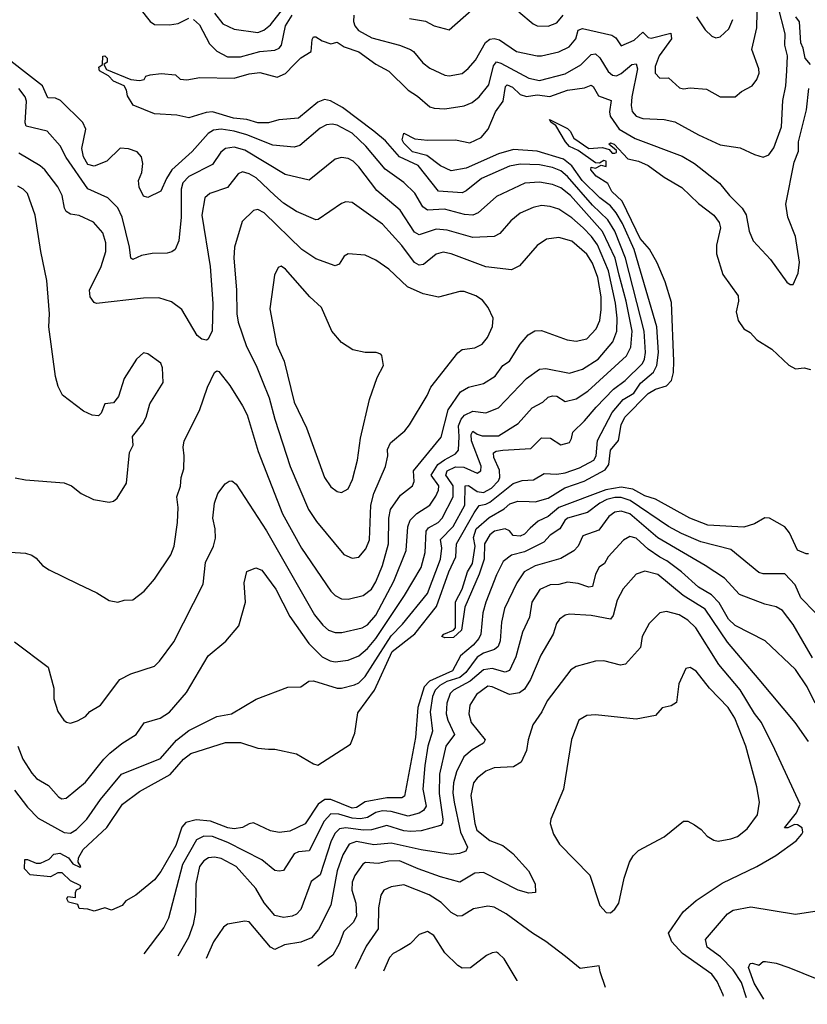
# Model space of a CAD drawing. Extents: x 1246169 to 1426871, y 660025 to 763458.
# Tile 72 of 256: x 1303409 to 1307070, y 667214 to 671793. Entities that reach past the tile are written whole.
import ezdxf

# ---------------------------------------------------------------- set-up
doc = ezdxf.new("R2010")
doc.units = 0

msp = doc.modelspace()

# ---------------------------------------------------------------- linework, layer by layer
at = {"layer": '0CON20XD'}
for points in [[(1304962.8, 671815), (1304960.2, 671785), (1304966.7, 671765), (1304983.7, 671743.7), (1305045, 671708.6), (1305175, 671674.7), (1305225.2, 671655.2), (1305240, 671645), (1305282.1, 671592.1), (1305315, 671567.5), (1305385, 671535.6), (1305405, 671532.9), (1305465, 671542.5), (1305493.6, 671566.4), (1305527.5, 671605), (1305573.4, 671686.6), (1305595, 671702.7), (1305615, 671706), (1305639.9, 671699.9), (1305717.5, 671645), (1305815, 671624.7), (1305835, 671626), (1305914.6, 671644.6), (1305962.5, 671667.5), (1305994.7, 671705), (1306005.4, 671745), (1306025, 671752), (1306162, 671722), (1306179.6, 671709.6), (1306205, 671671.9), (1306265, 671697.6), (1306305, 671735.4), (1306330.6, 671710.6), (1306345, 671706.9), (1306435, 671730), (1306439.6, 671705), (1306382.2, 671625), (1306362.8, 671575), (1306363.1, 671545), (1306385, 671521.2), (1306425, 671523.1), (1306475.8, 671475.8), (1306495, 671471.8), (1306525, 671477), (1306601, 671471), (1306665, 671434.5), (1306735, 671434.2), (1306765, 671460), (1306813.8, 671485), (1306835.5, 671514.5), (1306845.8, 671545), (1306844.2, 671565), (1306812, 671655), (1306835.3, 671755), (1306838.9, 671905)], [(1303967.1, 671845), (1304015.6, 671785), (1304035, 671770.9), (1304105, 671769.2), (1304145, 671776), (1304195, 671800.6)], [(1304315, 671823.8), (1304353.7, 671773.7), (1304405, 671749.3), (1304515, 671734.3), (1304544.4, 671745), (1304575, 671769.3), (1304664.8, 671885)], [(1305221.1, 671798.9), (1305295, 671786.1), (1305335, 671764.5), (1305405, 671746.9), (1305547.9, 671872.1)], [(1306974.8, 671555), (1306978.4, 671625), (1306966.4, 671675), (1306967.4, 671727.4), (1306934.8, 671855)], [(1304217.1, 671795), (1304245, 671769.4), (1304291, 671681), (1304325, 671646.2), (1304375, 671620.9), (1304435, 671621.1), (1304525.3, 671645.3), (1304595, 671651.8), (1304615, 671661.2), (1304625.3, 671675), (1304644, 671765), (1304675, 671814.7)], [(1305729.5, 671829.5), (1305795, 671774.4), (1305815, 671764.5), (1305865, 671762.5), (1305905, 671778.5), (1305935, 671814.4)], [(1306555, 671806), (1306595.5, 671745.5), (1306626.9, 671716.9), (1306645, 671709.2), (1306665, 671714.2), (1306705, 671750.8), (1306724.6, 671795)], [(1307085.3, 671585), (1307060.5, 671615), (1307051.1, 671661.1), (1307039.9, 671685), (1307033.3, 671783.3), (1307017.1, 671807.1)], [(1303385, 668210.6), (1303445, 668131.8), (1303495, 668080), (1303615, 668013.1), (1303645, 668010.3), (1303673.2, 668026.8), (1303720.8, 668075), (1303783.8, 668166.2), (1303881.2, 668285), (1304062.8, 668357.2), (1304137.7, 668442.3), (1304195, 668488.4), (1304325, 668552.5), (1304393.3, 668565), (1304507.4, 668632.6), (1304655, 668688.6), (1304715, 668690), (1304752.4, 668717.6), (1304775, 668718.7), (1304885, 668684.7), (1304905, 668684.1), (1304965, 668699.7), (1304985, 668710), (1305015, 668738.4), (1305051.1, 668795), (1305135, 668927.4), (1305188.2, 668981.8), (1305305, 669125.5), (1305364.8, 669285), (1305370.5, 669335), (1305364.5, 669375.5), (1305423.2, 669436.8), (1305477.3, 669535), (1305479.3, 669625), (1305495, 669627.2), (1305535, 669599.4), (1305565, 669594), (1305602.5, 669615), (1305635, 669649.3), (1305641, 669665), (1305638.7, 669698.7), (1305613.1, 669756.9), (1305611.2, 669778.8), (1305623.2, 669786.8), (1305655, 669792.1), (1305785, 669798.4), (1305835, 669849.3), (1305877, 669847), (1305925, 669816.7), (1305965, 669827.5), (1305974.4, 669845.6), (1305980.4, 669875), (1306035, 669927.9), (1306088.5, 669991.5), (1306169.5, 670075), (1306223.6, 670115), (1306304, 670195), (1306313.7, 670215), (1306317.8, 670245), (1306311.7, 670345), (1306225.4, 670685), (1306175, 670810.6), (1306143, 670863), (1306071.2, 670931.2), (1305955, 671064.4), (1305925, 671090.2), (1305885, 671106.4), (1305825, 671117.6), (1305735, 671121.7), (1305685, 671111.6), (1305555, 671055.2), (1305485, 670997.2), (1305465, 670987.8), (1305356.4, 670996.3), (1305260.9, 671115), (1305175.1, 671155.1), (1305109.6, 671229.6), (1305055.1, 671275.1), (1304909.7, 671385), (1304853.5, 671416.5), (1304825, 671421.7), (1304795, 671409.2), (1304705, 671335.7), (1304613.1, 671326.9), (1304565, 671313.2), (1304515, 671314.2), (1304465, 671329.1), (1304402, 671335), (1304305.3, 671364.7), (1304275, 671361.6), (1304195, 671336.7), (1304139.5, 671349.5), (1304035, 671356), (1303936.2, 671396.2), (1303909.3, 671439.3), (1303905.6, 671465), (1303894.4, 671485), (1303845, 671506.9), (1303821.5, 671531.5), (1303779.4, 671555), (1303776.9, 671573.1), (1303794.4, 671585.6), (1303795.7, 671624.3), (1303805, 671625.5), (1303815.4, 671615), (1303815, 671596.2), (1303800, 671585), (1303812.2, 671562.2), (1303925, 671514.6), (1303965, 671510), (1303987.5, 671515), (1303995, 671530), (1304015, 671537.5), (1304066.4, 671543.6), (1304133.3, 671536.7), (1304155, 671517.5), (1304185, 671513.8), (1304245.5, 671524.5), (1304405, 671521.4), (1304475, 671542), (1304525, 671547.3), (1304605, 671526), (1304645, 671543.8), (1304684.5, 671585.5), (1304715, 671616.4), (1304763.8, 671645), (1304768.8, 671701.2), (1304775, 671713.3), (1304785, 671714), (1304815, 671694.5), (1304855, 671680.6), (1304885, 671688.9), (1304917.4, 671667.4), (1304985, 671643.2), (1305065, 671585.9), (1305125, 671554.7), (1305215, 671466), (1305258, 671438), (1305315, 671388.5), (1305335, 671381.5), (1305385, 671378.2), (1305475, 671392.3), (1305511.6, 671408.4), (1305545, 671434.6), (1305589.4, 671490.6), (1305610.9, 671579.1), (1305625, 671596.6), (1305645, 671591.7), (1305775, 671521.6), (1305825, 671510.3), (1305945, 671541.6), (1306017.1, 671582.9), (1306065, 671630.9), (1306085, 671634.6), (1306105, 671616.5), (1306145, 671552.4), (1306165, 671535.8), (1306183, 671533), (1306205, 671542.8), (1306255, 671585.4), (1306275, 671588.6), (1306281.4, 671565), (1306253.9, 671435), (1306251.2, 671395), (1306256.5, 671366.5), (1306275.3, 671345.3), (1306305, 671333.8), (1306405, 671329.6), (1306455, 671318.2), (1306565, 671257.5), (1306665, 671210.9), (1306758, 671198), (1306825, 671166), (1306865, 671154), (1306891.2, 671165), (1306915, 671197.5), (1306950, 671295), (1306957.1, 671417.1), (1306970, 671485), (1306974.8, 671555)], [(1303400.4, 668415), (1303423.6, 668355), (1303465, 668289.2), (1303487.1, 668265), (1303542.4, 668232.4), (1303588.7, 668178.7), (1303605, 668170), (1303625, 668172.5), (1303715, 668248.1), (1303799.6, 668355), (1303827.8, 668382.2), (1303882.9, 668427.1), (1303950.7, 668469.3), (1303987.3, 668522.7), (1304061.2, 668545), (1304105, 668573.1), (1304184.5, 668665), (1304284.4, 668835), (1304366.9, 668903.1), (1304426.9, 668975), (1304458.5, 669085), (1304452.1, 669175), (1304465, 669226.7), (1304506.4, 669243.6), (1304535, 669234), (1304599.1, 669145), (1304665, 669017.5), (1304752.9, 668892.9), (1304815, 668829.6), (1304851.5, 668811.5), (1304875, 668807.2), (1304935, 668814.7), (1304985, 668834.7), (1305025, 668869.3), (1305065, 668916.2), (1305197, 669115), (1305274.8, 669245), (1305293.5, 669315), (1305298.3, 669415), (1305309.1, 669430.9), (1305354.3, 669455.7), (1305373.4, 669475), (1305424.5, 669575), (1305424, 669625), (1305397.2, 669665), (1305390.2, 669675), (1305396.2, 669695), (1305435, 669714), (1305472.9, 669712.9), (1305535, 669684.7), (1305551.8, 669695), (1305553.8, 669716.2), (1305509.5, 669835), (1305507.1, 669865), (1305515, 669880.4), (1305535.2, 669865.2), (1305558.3, 669858.3), (1305635, 669858.1), (1305725.6, 669915), (1305791.8, 669988.2), (1305840, 670015), (1305865, 670037.1), (1305885, 670043.9), (1305905, 670041.8), (1305945, 670017.9), (1305995, 670030), (1306049.3, 670065), (1306229.8, 670230.2), (1306250, 670270), (1306255.4, 670345), (1306228.6, 670485), (1306195.1, 670605.1), (1306176.4, 670685), (1306118.8, 670808.8), (1305969.8, 670975), (1305925, 671011.3), (1305885, 671027), (1305825, 671038.4), (1305757, 671033), (1305625, 670970.7), (1305540, 670895), (1305515, 670884.7), (1305477.2, 670887.2), (1305382.8, 670912.8), (1305305, 670907.4), (1305282.6, 670922.6), (1305246, 670986), (1305195, 671036.2), (1305107.7, 671097.7), (1305018.6, 671205), (1304954.6, 671265), (1304885, 671303.4), (1304861.9, 671308.1), (1304835.3, 671304.7), (1304805, 671288.8), (1304711.4, 671208.6), (1304685, 671200.8), (1304585, 671209.6), (1304465, 671258), (1304405.2, 671274.8), (1304345, 671284), (1304309.7, 671280.3), (1304285, 671264.7), (1304209.9, 671180.1), (1304116.7, 671095), (1304091.2, 671055), (1304065, 670996.2), (1304005, 670966.7), (1303985, 670972.5), (1303964, 671015), (1303960.8, 671045), (1303976.9, 671083.1), (1303980.5, 671125), (1303974.4, 671155), (1303955, 671178.1), (1303915, 671192.9), (1303875, 671195.7), (1303814, 671135), (1303755, 671111.8), (1303725, 671120), (1303705.3, 671155.3), (1303697.2, 671195), (1303715.4, 671285), (1303702.7, 671315), (1303598, 671418), (1303575, 671428.6), (1303539.7, 671429.7), (1303514.6, 671485), (1303296.7, 671655)], [(1307106.9, 669036.9), (1307040.6, 669105), (1307013.9, 669165), (1306965, 669215.6), (1306865, 669216), (1306845, 669222.7), (1306715, 669329.7), (1306575, 669365.7), (1306485, 669403.9), (1306425, 669436.5), (1306247, 669557), (1306205, 669571.4), (1306175, 669571), (1306138.6, 669561.4), (1306105, 669544.8), (1306048.9, 669501.1), (1305955, 669475.7), (1305942.5, 669465), (1305919.6, 669425), (1305875, 669396.6), (1305845.8, 669364.2), (1305755, 669318.3), (1305695, 669303.3), (1305656.9, 669273.1), (1305625, 669211.5), (1305575.2, 669085), (1305561.7, 669035), (1305552.2, 668935), (1305542.6, 668915), (1305516.8, 668885), (1305457.4, 668835), (1305420.7, 668765), (1305313.5, 668716.5), (1305288.8, 668691.2), (1305260.1, 668595), (1305249.2, 668455), (1305198.3, 668181.7), (1305185.2, 668174.7), (1305115, 668174.8), (1305015, 668155.8), (1304975, 668130.2), (1304955, 668126.6), (1304855, 668166), (1304827, 668167), (1304796.8, 668145), (1304736.3, 668053.7), (1304665, 668018.9), (1304615, 668013.6), (1304575, 668021.2), (1304495, 668058.2), (1304475, 668053.9), (1304443.9, 668036.1), (1304405, 668030.6), (1304376.7, 668035), (1304295, 668065.7), (1304228.5, 668071.5), (1304180.5, 668059.5), (1304161.9, 668038.1), (1304135, 667952.7), (1304065, 667831.9), (1304035, 667792.5), (1303948.8, 667721.2), (1303902.5, 667695), (1303885, 667673.3), (1303835, 667652.5), (1303805, 667663.3), (1303755, 667646.7), (1303725, 667657.5), (1303685, 667660), (1303678.3, 667678.3), (1303635, 667690), (1303627.5, 667705), (1303632.5, 667715), (1303668.3, 667711.7), (1303667.5, 667735), (1303673.3, 667746.7), (1303690, 667755), (1303692.5, 667765), (1303645, 667788.1), (1303606.2, 667826.2), (1303586.2, 667825), (1303552.4, 667807.6), (1303456.9, 667816.9), (1303431.7, 667845), (1303432.3, 667887.7), (1303445, 667888.2), (1303485, 667870.4), (1303505, 667871.1), (1303545, 667888.9), (1303567.2, 667912.8), (1303595, 667917.7), (1303636.2, 667895), (1303655, 667867.1), (1303688, 667852), (1303692.5, 667855), (1303681.2, 667875), (1303681.4, 667895), (1303703.3, 667935), (1303814.2, 668035.8), (1303886.7, 668145), (1303965, 668204.5), (1304107.6, 668282.4), (1304170.4, 668355), (1304205, 668381.2), (1304365, 668432.5), (1304435, 668431.9), (1304515, 668405.3), (1304565, 668400.9), (1304595, 668401.5), (1304695, 668379.6), (1304775, 668332.3), (1304795, 668326.9), (1304946, 668424), (1304966.7, 668475), (1304980.8, 668569.2), (1305058.8, 668675), (1305139.7, 668855), (1305245, 668936.8), (1305345.7, 669064.3), (1305403.8, 669225), (1305437, 669295), (1305439, 669355), (1305520.7, 669499.3), (1305545, 669534.7), (1305575, 669539.7), (1305595, 669550), (1305703.5, 669636.5), (1305745, 669650.5), (1305797.2, 669652.8), (1305846.6, 669683.4), (1305905, 669679.6), (1305945, 669685.2), (1306011.2, 669708.8), (1306078, 669745), (1306088.1, 669765), (1306094.1, 669835.9), (1306162.7, 669967.3), (1306213.6, 670026.4), (1306263.2, 670056.8), (1306295, 670103.1), (1306355.6, 670154.4), (1306370.5, 670185), (1306378.1, 670245), (1306371.1, 670365), (1306295, 670624.4), (1306266, 670725), (1306211.5, 670845), (1306182.3, 670895), (1306155, 670928), (1306105, 670964.5), (1306023.5, 671045), (1305975, 671113.6), (1305936.7, 671145), (1305815, 671181.7), (1305705, 671190.3), (1305635, 671170), (1305485, 671103.3), (1305415, 671090.6), (1305365, 671113.4), (1305301.2, 671161.2), (1305235, 671178.4), (1305195, 671219.2), (1305186.8, 671235), (1305195, 671266.2), (1305245, 671240), (1305305, 671232.4), (1305435, 671235.3), (1305501.4, 671221.4), (1305554, 671245), (1305586.7, 671285), (1305620.4, 671365), (1305656.7, 671415), (1305667.7, 671482.3), (1305675, 671490.9), (1305699, 671479), (1305735.4, 671445.4), (1305765, 671436.1), (1305815, 671443.4), (1305873.2, 671436.8), (1305955, 671466), (1306035, 671476), (1306065, 671488.8), (1306075, 671482.2), (1306098.8, 671438.8), (1306157.6, 671417.6), (1306150.2, 671365), (1306153.5, 671345), (1306195, 671283.5), (1306270.5, 671240.5), (1306488.5, 671158.5), (1306545, 671123.8), (1306662.7, 671032.7), (1306709.1, 670975), (1306767.3, 670917.3), (1306785.8, 670885.8), (1306799.3, 670809.3), (1306819.2, 670765), (1306898.3, 670678.3), (1306975, 670573.3), (1306991.2, 670561.2), (1307005, 670562), (1307027.3, 670615), (1307033.6, 670665), (1307015.8, 670785), (1306979.3, 670875), (1306970.8, 670935), (1307009.2, 671130.8), (1307028.5, 671181.5), (1307030, 671225), (1307065.9, 671374.1), (1307076.9, 671473.1)], [(1303385, 668900), (1303541.7, 668781.7), (1303567.5, 668685), (1303567.5, 668635), (1303586.4, 668576.4), (1303613.3, 668535), (1303626.1, 668526.1), (1303645, 668521.2), (1303677.1, 668532.9), (1303715, 668553.3), (1303734.4, 668575.6), (1303783.8, 668605), (1303874, 668725), (1303925, 668751.9), (1304035, 668787.1), (1304059.2, 668810.8), (1304125, 668900), (1304261.3, 669168.7), (1304271.7, 669268.3), (1304310, 669345), (1304318.6, 669381.4), (1304318, 669425), (1304307.3, 669475), (1304314.7, 669545), (1304329.6, 669590.4), (1304363.8, 669635), (1304382.7, 669647.3), (1304395, 669648), (1304415, 669632.5), (1304556.4, 669416.4), (1304779.7, 669025), (1304817.9, 668977.9), (1304845, 668954.6), (1304875, 668943.8), (1304905.9, 668944.1), (1305000.8, 668965), (1305025, 668978.4), (1305065, 669023.5), (1305148.2, 669181.8), (1305204.8, 669325), (1305213.3, 669435), (1305223.8, 669466.2), (1305255, 669497.3), (1305315, 669536), (1305342.9, 669577.1), (1305355.2, 669605), (1305356.7, 669625), (1305321.9, 669675), (1305352.9, 669725), (1305383.3, 669746.7), (1305434, 669775), (1305447.9, 669792.1), (1305452.4, 669855), (1305448.5, 669905), (1305461, 669935), (1305476.6, 669953.4), (1305515, 669972.5), (1305575, 669964.6), (1305635, 669988.4), (1305764.8, 670125.3), (1305825, 670167.7), (1305855, 670171.8), (1305965, 670148.7), (1306025, 670167.8), (1306097.2, 670215), (1306165.8, 670295), (1306184.4, 670345), (1306186.1, 670405), (1306178.1, 670475), (1306145.8, 670625), (1306095, 670745.8), (1306067.6, 670785), (1306028.8, 670825), (1305975, 670872.1), (1305915, 670911.6), (1305875, 670924.7), (1305835, 670928.7), (1305795, 670920.4), (1305735, 670893.8), (1305691.7, 670858.3), (1305640.8, 670799.2), (1305614.7, 670785.3), (1305515, 670779.7), (1305396, 670814), (1305345, 670819.5), (1305265, 670792.5), (1305243.4, 670805), (1305177.1, 670907.1), (1305069.7, 670999.7), (1304985, 671108.9), (1304958.5, 671135), (1304935, 671147.7), (1304905, 671152.7), (1304875, 671144.4), (1304755, 671047.5), (1304643.2, 671073.2), (1304455, 671186.5), (1304405, 671200.9), (1304365.2, 671194.8), (1304343.3, 671176.7), (1304305, 671120), (1304195, 671064.2), (1304167.3, 671035), (1304158.8, 671005), (1304159.8, 670875), (1304148.9, 670765), (1304131.4, 670725), (1304116.7, 670713.3), (1304095, 670707.3), (1304025, 670706.4), (1303975, 670696.9), (1303935, 670677.5), (1303924.7, 670684.7), (1303919.5, 670735), (1303884.4, 670874.4), (1303865, 670917.8), (1303818.1, 670965), (1303725, 671006.9), (1303625, 671152.7), (1303597.3, 671207.3), (1303535.7, 671275), (1303438.3, 671298.3), (1303433.8, 671313.8), (1303439.8, 671415), (1303433.4, 671435), (1303404.1, 671474.1)], [(1307075, 669308.8), (1307065, 669309.2), (1307025, 669326.5), (1306986.8, 669406.8), (1306965.3, 669435.3), (1306895, 669475.6), (1306873, 669477), (1306825, 669448.6), (1306775, 669433.3), (1306607, 669443), (1306524.4, 669475), (1306365, 669562.9), (1306315, 669579.5), (1306259.5, 669609.5), (1306205, 669619.8), (1306133, 669607.1), (1305915, 669524.6), (1305865, 669483.3), (1305819, 669461), (1305781.9, 669428.1), (1305755, 669400.6), (1305735, 669391.8), (1305702, 669395), (1305685.7, 669415.7), (1305665, 669425.8), (1305616.7, 669415), (1305595, 669397.1), (1305569.2, 669355), (1305567.7, 669285), (1305544.7, 669215), (1305478.5, 669061.5), (1305462.1, 668955), (1305425, 668920), (1305385, 668918.5), (1305370.8, 668925), (1305380, 668935), (1305425.4, 668954.6), (1305434.7, 668965.3), (1305434.3, 669085.7), (1305465.3, 669144.7), (1305491.1, 669225), (1305513.9, 669265), (1305526, 669345), (1305518.4, 669385), (1305531.3, 669425), (1305591.9, 669478.1), (1305660.8, 669519.2), (1305687.9, 669542.1), (1305725, 669554.6), (1305777.8, 669552.2), (1305805, 669551.2), (1305865, 669568.2), (1305943.5, 669616.5), (1306032.1, 669647.9), (1306130.7, 669699.3), (1306148.1, 669725), (1306155, 669791.5), (1306193.2, 669836.8), (1306205, 669908.6), (1306221.9, 669945), (1306330, 670055), (1306365, 670074.8), (1306415, 670090), (1306438.2, 670115), (1306447.4, 670152.6), (1306449.8, 670205), (1306438.5, 670478.5), (1306409.2, 670575), (1306372.1, 670662.1), (1306336, 670726), (1306293.4, 670775), (1306275.2, 670815.2), (1306209.2, 670949.2), (1306161.2, 670995), (1306142.2, 671032.2), (1306088.8, 671065), (1306064, 671095), (1306065, 671107.5), (1306085, 671102.5), (1306112.5, 671117.5), (1306135, 671110), (1306135.8, 671135.8), (1306125, 671138.8), (1306103.8, 671126.2), (1306085, 671128), (1306004.5, 671184.5), (1305965, 671203.1), (1305945.5, 671225), (1305901.2, 671301.2), (1305878.8, 671315), (1305871.2, 671328.8), (1305955, 671286.9), (1305968.1, 671275), (1305985, 671243.1), (1306055, 671194.3), (1306118.3, 671198.3), (1306149.2, 671189.2), (1306163.2, 671173.2), (1306175, 671172.9), (1306182.5, 671175), (1306182.5, 671185), (1306147.5, 671215), (1306155, 671220), (1306172.5, 671215), (1306235.8, 671145.8), (1306285, 671135.5), (1306330, 671115), (1306405, 671061.1), (1306486.7, 671013.3), (1306565, 670939.2), (1306635.5, 670885), (1306660.7, 670850.7), (1306666.7, 670825), (1306648.3, 670745), (1306647.6, 670705), (1306678.1, 670608.1), (1306749.2, 670509.2), (1306750.9, 670485), (1306739.4, 670435), (1306749.5, 670395), (1306775, 670355.8), (1306805, 670338.8), (1306835, 670304), (1306905, 670260.8), (1306985, 670187.1), (1307015, 670169.2), (1307055, 670173.8), (1307085, 670165.8)], [(1303365, 669316.5), (1303435, 669311.9), (1303465, 669302.9), (1303485, 669289.2), (1303514.2, 669255), (1303545, 669234.3), (1303679.1, 669169.1), (1303767.9, 669127.9), (1303825, 669091.9), (1303865, 669084.4), (1303895, 669094), (1303935, 669096), (1303988, 669135), (1304035, 669192), (1304111.9, 669305), (1304126.4, 669345), (1304142.5, 669455), (1304145.3, 669524.7), (1304139.1, 669575), (1304156.7, 669623.3), (1304159.1, 669665), (1304171.8, 669705), (1304173.8, 669765), (1304168, 669805), (1304172.9, 669835), (1304245, 669976), (1304281.5, 670085), (1304315, 670153.3), (1304325, 670160), (1304335, 670156.7), (1304385, 670092), (1304445, 669997.5), (1304466.9, 669955), (1304488.9, 669878.9), (1304517.2, 669785), (1304630.6, 669495), (1304719.1, 669335), (1304855, 669135.6), (1304875.7, 669115.7), (1304905, 669100.4), (1304935, 669099.2), (1305005, 669115.5), (1305043.6, 669145), (1305065, 669179.1), (1305095.2, 669255), (1305123.5, 669355), (1305125.2, 669475), (1305132.1, 669515), (1305178.6, 669581.4), (1305235, 669625.7), (1305242, 669645), (1305239.5, 669695), (1305368.7, 669851.3), (1305401.1, 669978.9), (1305457.6, 670062.4), (1305495.3, 670084.7), (1305565, 670101.8), (1305619.1, 670135), (1305655, 670184.6), (1305685, 670205.5), (1305735, 670284.4), (1305772.1, 670327.9), (1305803.6, 670346.4), (1305835, 670347.8), (1305953.3, 670305), (1305995, 670298.2), (1306045, 670309.1), (1306088.5, 670355), (1306105.2, 670394.8), (1306112, 670445), (1306111.1, 670505), (1306096.2, 670595), (1306071.2, 670661.2), (1306045, 670703.3), (1305975, 670763.5), (1305915, 670781.1), (1305857.9, 670772.1), (1305815, 670742.9), (1305732, 670648), (1305695, 670630), (1305575, 670644.1), (1305415, 670704.7), (1305377.4, 670712.6), (1305345, 670703.6), (1305285.9, 670654.1), (1305265, 670652.3), (1305244.1, 670664.1), (1305185, 670743.1), (1305095, 670842.1), (1304955, 670942.9), (1304925, 670945.7), (1304905, 670938.1), (1304795.8, 670864.2), (1304785, 670862.3), (1304695, 670901.2), (1304635, 670940.7), (1304595.2, 670975.2), (1304507.5, 671057.5), (1304475, 671077.1), (1304445, 671086.2), (1304425, 671076.7), (1304375, 671012.9), (1304292, 670985), (1304269.5, 670965), (1304254.8, 670885), (1304294.8, 670645), (1304307.3, 670472.7), (1304303.4, 670346.6), (1304285, 670307.5), (1304277, 670303), (1304255, 670308), (1304234.5, 670324.5), (1304162.9, 670445), (1304115, 670480.8), (1304055, 670499.4), (1303985, 670498.6), (1303765, 670473.8), (1303755, 670477.5), (1303736, 670505), (1303733.1, 670535), (1303787.2, 670645), (1303808.4, 670715), (1303809.7, 670755), (1303795, 670801.4), (1303752.2, 670852.2), (1303685, 670882.5), (1303645, 670889.4), (1303625, 670900.8), (1303616.4, 670916.4), (1303606.2, 670975), (1303586.5, 671016.5), (1303525.6, 671095), (1303504.2, 671114.2), (1303405, 671173.3)], [(1303387.3, 669662.7), (1303435, 669652.9), (1303615, 669638.8), (1303650, 669625), (1303695, 669589.2), (1303752.4, 669562.4), (1303825, 669548.8), (1303845, 669553.8), (1303861.2, 669568.8), (1303905, 669637.5), (1303918.7, 669781.3), (1303935.7, 669815), (1303932.5, 669855), (1303981.4, 669915), (1303996.5, 669945), (1304013.1, 670006.9), (1304075.6, 670105.6), (1304072.2, 670175), (1304065.4, 670195.4), (1304005, 670238.8), (1303985, 670243.8), (1303951.2, 670215), (1303894, 670125), (1303868.8, 670041.2), (1303845, 670011.2), (1303805, 670006.2), (1303787, 669963), (1303775, 669951.2), (1303745, 669954.2), (1303705, 669972.9), (1303607.4, 670047.4), (1303587.8, 670087.8), (1303574.6, 670134.6), (1303544.6, 670365), (1303546.8, 670425), (1303535, 670580), (1303506.7, 670715), (1303481.3, 670885), (1303445, 670984.4), (1303425, 671005.4), (1303400.3, 671019.7)], [(1304955, 669288.5), (1304985, 669294.5), (1305017.2, 669332.8), (1305034.7, 669375), (1305041.6, 669535), (1305055, 669590), (1305110, 669715), (1305120.7, 669765), (1305118, 669795), (1305133.1, 669825), (1305198.5, 669881.5), (1305221.2, 669908.8), (1305302.7, 670045), (1305320, 670085), (1305445, 670244.4), (1305465, 670258.9), (1305525, 670267.9), (1305559.4, 670285), (1305583.3, 670315), (1305607, 670367), (1305609.5, 670405), (1305586.9, 670455), (1305559.5, 670489.5), (1305528.7, 670508.7), (1305475, 670528.5), (1305455, 670530), (1305355, 670503.3), (1305285, 670517.9), (1305211.2, 670551.2), (1305125, 670633.6), (1305065, 670675.5), (1305015, 670698.1), (1304935, 670704.3), (1304917, 670693), (1304893.6, 670656.4), (1304875, 670649.1), (1304785, 670680.9), (1304720.4, 670725), (1304545, 670894.6), (1304515, 670910.9), (1304495, 670906.7), (1304443.5, 670855), (1304406.7, 670735), (1304404, 670685), (1304416.5, 670536.5), (1304417.6, 670425), (1304425, 670386.2), (1304463.4, 670273.4), (1304508.5, 670185), (1304535.2, 670115.3), (1304568.9, 670035), (1304594.8, 669934.8), (1304665.9, 669715), (1304751.8, 669515), (1304789.1, 669459.2), (1304915, 669306.7), (1304955, 669288.5)], [(1304905, 669594.2), (1304935, 669612), (1304955.4, 669655), (1304978.8, 669745), (1304993.4, 669846.6), (1305035, 670027.5), (1305071.2, 670128.8), (1305100, 670185), (1305091.7, 670231.7), (1305088.3, 670238.3), (1305066.2, 670246.2), (1305014.1, 670245.9), (1304957.6, 670257.6), (1304905, 670291.4), (1304859.5, 670345), (1304811.8, 670455), (1304757.5, 670505), (1304645, 670632.9), (1304625, 670647.5), (1304609.7, 670640.3), (1304593.6, 670605), (1304571.3, 670448.7), (1304601.8, 670285), (1304638.5, 670205), (1304685, 670014.2), (1304741.8, 669895), (1304825.6, 669665), (1304855, 669620.8), (1304885, 669599.2), (1304905, 669594.2)], [(1307093.7, 668825), (1307005, 668980), (1306955.2, 669045.2), (1306925, 669062.2), (1306872, 669075), (1306755, 669120), (1306685, 669196.1), (1306595, 669255.3), (1306375, 669384.4), (1306245, 669494.8), (1306205, 669508.1), (1306175, 669502.6), (1306147.8, 669482.2), (1306101, 669419), (1306027.1, 669392.9), (1306004.7, 669345), (1305985, 669322.5), (1305925, 669287.6), (1305805, 669253.4), (1305753.7, 669226.3), (1305719.4, 669175), (1305662.4, 669055), (1305648.3, 668991.7), (1305642.6, 668905), (1305632.4, 668877.6), (1305616, 668864), (1305565, 668846.6), (1305535, 668828.7), (1305483.1, 668756.9), (1305455.1, 668734.9), (1305395, 668715.6), (1305362.4, 668697.6), (1305340.9, 668675), (1305328.2, 668645), (1305316.5, 668575), (1305328.4, 668485), (1305305.6, 668415), (1305291.9, 668325), (1305282.8, 668215), (1305298.9, 668135), (1305286, 668115), (1305265, 668103), (1305215, 668089.8), (1305135, 668111.1), (1305095, 668114), (1305065, 668105.8), (1305025, 668082.6), (1304992.4, 668077.6), (1304955, 668079.5), (1304891.8, 668098.2), (1304855, 668100.4), (1304824.1, 668065.9), (1304755, 667928.2), (1304705, 667923.1), (1304685, 667913.6), (1304635, 667836.7), (1304615, 667832.9), (1304595, 667837.2), (1304535, 667886.8), (1304376.4, 667966.4), (1304305, 667995.2), (1304265, 667996.2), (1304230.1, 667979.9), (1304165.5, 667865), (1304101.1, 667615), (1304078, 667572), (1303985.8, 667448.6)], [(1307107.3, 668615), (1307070.1, 668690.1), (1307015, 668770.6), (1306874.4, 668905), (1306735, 668975.3), (1306703.1, 669005), (1306661, 669081), (1306625, 669118.8), (1306565, 669154.7), (1306485.3, 669225), (1306416.9, 669276.9), (1306384.4, 669294.4), (1306330.4, 669330.4), (1306275, 669381.6), (1306245, 669390), (1306215, 669372.7), (1306144.3, 669295.7), (1306128.1, 669265), (1306102.1, 669247.9), (1306085.8, 669215), (1306072.2, 669157.8), (1306055, 669153.9), (1306005, 669171.2), (1305955, 669176.9), (1305915, 669166.9), (1305874.7, 669165.3), (1305826.8, 669143.2), (1305789.5, 669085), (1305779.1, 669015), (1305745.8, 668944.2), (1305715, 668830), (1305685, 668767.1), (1305665, 668759.7), (1305605, 668775.6), (1305565, 668769.3), (1305503.1, 668716.9), (1305425, 668676), (1305410.5, 668659.5), (1305394.4, 668615), (1305392, 668565), (1305399.3, 668535), (1305429.3, 668469.3), (1305389.8, 668415), (1305360.7, 668285), (1305358.7, 668195), (1305376.5, 668075), (1305373.8, 668056.2), (1305365, 668046.2), (1305275, 668021.3), (1305227.6, 668017.6), (1305195, 668021), (1305115, 668046), (1305044.5, 668025.5), (1305005.5, 668024.5), (1304924.5, 668035.5), (1304895, 668031), (1304875, 668010.4), (1304857.2, 667975), (1304805, 667816.9), (1304763.5, 667785), (1304715.5, 667655), (1304695, 667633.3), (1304676, 667624), (1304635, 667617.5), (1304595, 667626.9), (1304545, 667686.2), (1304507, 667753), (1304414.6, 667855), (1304345, 667892.1), (1304315, 667899.2), (1304286, 667895), (1304265, 667880.8), (1304245, 667855.6), (1304227.8, 667775), (1304226.6, 667645), (1304214.7, 667585), (1304194.2, 667525), (1304143.5, 667437.4)], [(1307075, 668437.1), (1307014.5, 668525), (1306846.4, 668725), (1306699.1, 668899.1), (1306595, 669051.8), (1306492.7, 669115), (1306375, 669213.5), (1306315, 669228.9), (1306275, 669214.4), (1306213.5, 669146.5), (1306186.2, 669093.8), (1306168.3, 669021.7), (1306155, 669005.5), (1306065, 669022.2), (1305965, 669027.9), (1305945, 669024.4), (1305918.6, 669005), (1305903.6, 668985), (1305889.4, 668935), (1305831.7, 668838.3), (1305783.1, 668725), (1305755, 668680), (1305732.4, 668662.4), (1305685, 668654.7), (1305605, 668690.3), (1305585, 668693.1), (1305531.6, 668655), (1305500.9, 668605), (1305496.6, 668565), (1305507.8, 668525), (1305572.1, 668445), (1305565, 668428.5), (1305511.8, 668398.2), (1305474, 668365), (1305439.3, 668295), (1305426, 668245), (1305422.8, 668197.2), (1305428.6, 668155), (1305457.6, 668015), (1305491.2, 667945), (1305483.4, 667926.6), (1305453.8, 667915), (1305415, 667910.9), (1305275, 667932.2), (1305135, 667963.7), (1305055, 667956.6), (1304975, 667972.2), (1304941, 667959), (1304910.3, 667909.7), (1304885.2, 667835), (1304855.3, 667675), (1304798.2, 667561.8), (1304765, 667522.9), (1304715, 667503.4), (1304639.3, 667490.7), (1304595, 667468.5), (1304575, 667480), (1304475, 667598.2), (1304455, 667600.5), (1304375, 667586.5), (1304356.6, 667573.4), (1304310, 667505), (1304274.9, 667428)], [(1306680, 667252.8), (1306678.6, 667258.6), (1306650.7, 667320.7), (1306626.9, 667355), (1306490.4, 667450.4), (1306440.4, 667505), (1306425.5, 667545), (1306493, 667645), (1306553.5, 667696.5), (1306675, 667777.2), (1306835, 667854.4), (1306923.1, 667906.9), (1307018, 667975), (1307044.2, 668005), (1307049.2, 668015), (1307046, 668035), (1307025, 668049.4), (1307010, 668050), (1306980, 668035), (1306963.8, 668035), (1307020.4, 668105), (1307036.7, 668145), (1306918.6, 668398.6), (1306857.3, 668525), (1306825, 668566.4), (1306757.5, 668677.5), (1306659.2, 668795), (1306551.2, 668965), (1306515, 669000), (1306475, 669025.9), (1306415, 669040.9), (1306384, 669035), (1306335, 668985.8), (1306302.5, 668925), (1306295, 668873.3), (1306225, 668795.7), (1306201.8, 668791.8), (1306125, 668810.9), (1306085, 668809.6), (1305996.2, 668785), (1305970.6, 668769.4), (1305860.4, 668625), (1305835.3, 668574.7), (1305794.3, 668514.3), (1305772.2, 668445), (1305764, 668395), (1305739.4, 668340.6), (1305705, 668319.1), (1305615, 668313.9), (1305575, 668298.5), (1305535, 668266.1), (1305519.1, 668245), (1305505.3, 668185.3), (1305524.3, 668055), (1305534.5, 668024.5), (1305595, 667976.4), (1305655, 667953.3), (1305701.8, 667915), (1305774.3, 667835), (1305804.3, 667775), (1305806.7, 667735), (1305775, 667731.4), (1305726.7, 667745), (1305565, 667827.1), (1305525, 667824.6), (1305455, 667782.3), (1305365, 667807.1), (1305260.5, 667845), (1305175, 667881.1), (1305125, 667880.3), (1305075, 667868.4), (1305016.8, 667873.2), (1305003.3, 667866.7), (1304966.1, 667813.9), (1304955, 667782.5), (1304952.2, 667745), (1304970.6, 667685), (1304975.2, 667624.8), (1304958.8, 667595), (1304915, 667553.1), (1304894.3, 667495.7), (1304865, 667443.5), (1304795, 667391.1)], [(1306155, 667640), (1306175, 667656.7), (1306193.8, 667685), (1306218.8, 667801.2), (1306244.3, 667875), (1306260, 667905), (1306285, 667930), (1306405, 667992.9), (1306495, 668065.6), (1306515, 668065.6), (1306545, 668048.9), (1306576.6, 668026.6), (1306605, 667995.6), (1306635, 667978.1), (1306655, 667973.5), (1306715, 667983.5), (1306745.3, 667994.7), (1306790.2, 668029.8), (1306837.9, 668095), (1306847.3, 668155), (1306836, 668226), (1306783.9, 668415), (1306733.7, 668545), (1306702.8, 668595), (1306615.2, 668685.2), (1306553, 668763), (1306525, 668780.8), (1306505, 668776.2), (1306472.9, 668705), (1306461.4, 668618.6), (1306437.7, 668602.3), (1306395, 668593.3), (1306365, 668557.5), (1306275, 668540.8), (1306085, 668560.8), (1306045, 668558), (1306008.8, 668535), (1305974.5, 668445.5), (1305936.4, 668215), (1305877.5, 668075), (1305874.4, 668054.4), (1305890, 668005), (1305918.6, 667958.6), (1306058.8, 667815), (1306105, 667673.8), (1306135, 667641.2), (1306155, 667640)], [(1306132.7, 667293), (1306107.5, 667365), (1306103.3, 667393.3), (1306015, 667380.6), (1305946.6, 667436.6), (1305855, 667507.1), (1305792.9, 667545), (1305669.5, 667635), (1305615, 667666.1), (1305585, 667670), (1305517.8, 667657.8), (1305465, 667625.4), (1305445, 667624.6), (1305415, 667640.9), (1305367.5, 667687.5), (1305313, 667723), (1305195, 667770), (1305135, 667760), (1305101.4, 667745), (1305087.4, 667722.6), (1305077, 667663), (1305075.8, 667565), (1305020, 667485), (1304968.8, 667378.5)], [(1306786.9, 667244.9), (1306764, 667315), (1306726.2, 667375), (1306665.9, 667435), (1306605, 667480), (1306596.9, 667515), (1306698.9, 667635), (1306725, 667652.1), (1306807.6, 667667.6), (1307015, 667633.3), (1307105, 667646.7)], [(1305721.4, 667323.2), (1305720.6, 667325), (1305661.4, 667425), (1305635, 667450.8), (1305625, 667456), (1305605, 667454.2), (1305578.3, 667441.7), (1305505, 667383.8), (1305465, 667382.5), (1305445, 667394.3), (1305385, 667454.4), (1305333.5, 667535), (1305305, 667553.1), (1305265, 667539.2), (1305224.3, 667495), (1305177.3, 667467.3), (1305145, 667450), (1305128.2, 667431.8), (1305100.5, 667368.8)], [(1306868.5, 667238.9), (1306822.5, 667312.5), (1306796.8, 667385), (1306805, 667403.3), (1306816, 667406), (1306845, 667396.2), (1306865, 667413.3), (1306876.1, 667413.9), (1306925, 667405.7), (1306985, 667385.8), (1307115, 667332.5), (1307141.4, 667301.4), (1307155, 667253.3), (1307172.5, 667235), (1307199.5, 667219.5), (1307203.9, 667214.3)]]:
    msp.add_lwpolyline(points, dxfattribs=at)

doc.saveas('drawing.dxf')
